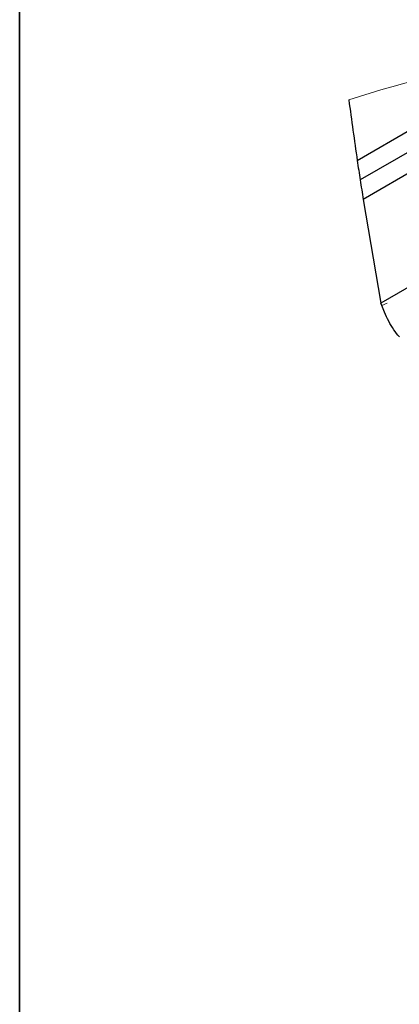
# Model space of a CAD drawing. Header units: inches. Extents: x 0.1 to 87.3, y 0.1 to 33.9.
# Tile 68 of 140: x 33.4 to 34.6, y 10 to 13.1. Entities that reach past the tile are written whole.
import ezdxf

# ---------------------------------------------------------------- set-up
doc = ezdxf.new("R2010")
doc.units = ezdxf.units.IN
doc.header["$MEASUREMENT"] = 0
doc.linetypes.add('HIDDEN', pattern=[0.075, 0.05, -0.025])
doc.layers.add('BOARDER_2', color=5, linetype='Continuous', lineweight=35)

msp = doc.modelspace()

# ---------------------------------------------------------------- linework, layer by layer
at = {"color": 7, "linetype": 'Continuous', "lineweight": 25}
for p, q in [((34.442924, 12.62315), (34.621093, 12.726005)), ((34.442924, 12.62315), (34.621093, 12.726005)), ((34.629961, 12.664632), (34.451793, 12.561777)), ((34.629961, 12.664632), (34.451793, 12.561777)), ((34.639953, 12.602925), (34.461784, 12.500071)), ((34.639953, 12.602925), (34.461784, 12.500071)), ((34.461784, 12.500071), (34.517597, 12.172815)), ((34.461784, 12.500071), (34.517597, 12.172815)), ((34.695765, 12.275669), (34.517597, 12.172815)), ((34.695765, 12.275669), (34.517597, 12.172815)), ((34.520331, 12.165143), (34.517597, 12.172815)), ((34.520331, 12.165143), (34.517597, 12.172815))]:
    msp.add_line(p, q, dxfattribs=at)
at = {"color": 7, "linetype": 'HIDDEN', "lineweight": 18}
msp.add_line((35.089101, 12.407178), (34.520331, 12.165143), dxfattribs=at)
msp.add_line((35.089101, 12.407178), (34.520331, 12.165143), dxfattribs=at)
at = {"color": 7, "linetype": 'Continuous', "lineweight": 18}
msp.add_arc((35.420621, 9.797519), 3.179786, 87.990103, 108.415981, dxfattribs=at)
at = {"color": 7, "linetype": 'Continuous', "lineweight": 25}
for centre, radius, start, end in [((46.071007, 14.35207), 11.755912, 187.5155044, 188.4570595), ((46.071007, 14.35207), 11.755912, 187.5155044, 188.4570595), ((38.017977, 13.108439), 3.60784, 187.730265, 188.715052), ((38.017977, 13.108439), 3.60784, 187.730265, 188.715052), ((43.526383, 13.999506), 9.187777, 189.0027997, 189.3926208), ((43.526383, 13.999506), 9.187777, 189.0027997, 189.3926208)]:
    msp.add_arc(centre, radius, start, end, dxfattribs=at)
msp.add_open_spline([(34.575782, 12.066062), (34.569949, 12.073549), (34.557661, 12.08932), (34.541889, 12.115697), (34.529295, 12.141361), (34.522927, 12.158254), (34.520331, 12.165143)], degree=3, knots=[0, 0, 0, 0, 0.249393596, 0.525375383, 0.806480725, 1, 1, 1, 1], dxfattribs=at)
msp.add_open_spline([(34.575782, 12.066062), (34.569949, 12.073549), (34.557661, 12.08932), (34.541889, 12.115697), (34.529295, 12.141361), (34.522927, 12.158254), (34.520331, 12.165143)], degree=3, knots=[0, 0, 0, 0, 0.249393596, 0.525375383, 0.806480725, 1, 1, 1, 1], dxfattribs=at)
at = {"layer": 'BOARDER_2'}
msp.add_line((33.375219, 14.267882), (33.375219, 4.19723), dxfattribs=at)

doc.saveas('drawing.dxf')
